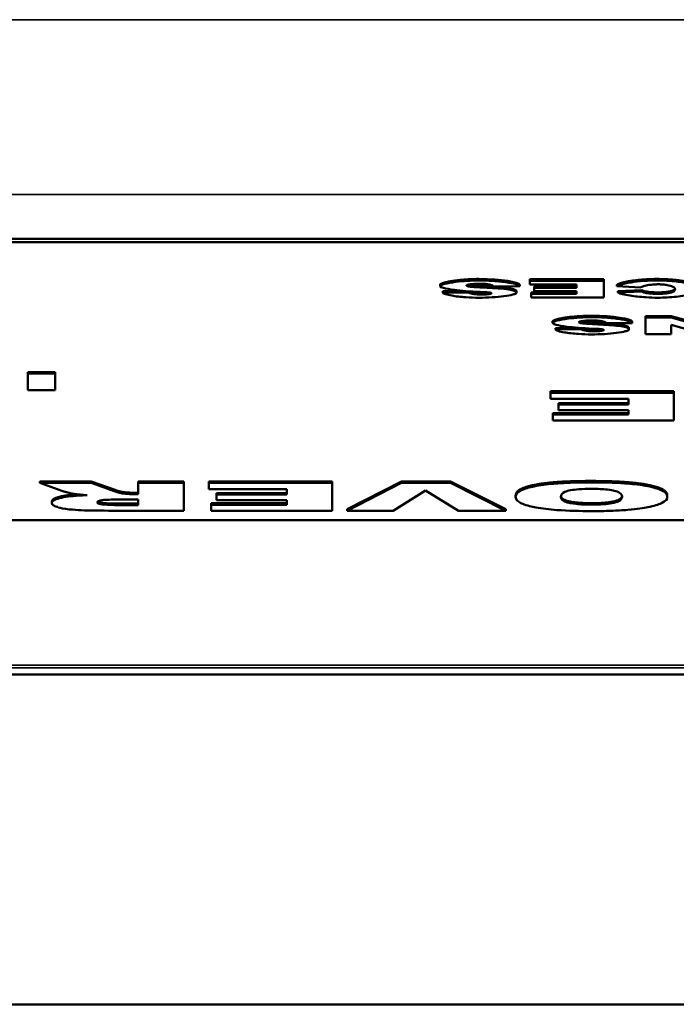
# Model space of a CAD drawing. Header units: inches. Extents: x 1.4 to 53.9, y 1.3 to 58.
# Tile 45 of 227: x 39.4 to 40.3, y 15.5 to 16.8. Entities that reach past the tile are written whole.
import ezdxf

# ---------------------------------------------------------------- set-up
doc = ezdxf.new("R2010")
doc.units = ezdxf.units.IN
doc.header["$MEASUREMENT"] = 0
doc.layers.add('Visible (ANSI)', color=7, linetype='Continuous', lineweight=50)
doc.layers.add('Visible Narrow (ANSI)', color=7, linetype='Continuous', lineweight=35)

msp = doc.modelspace()

# ---------------------------------------------------------------- linework, layer by layer
at = {"layer": 'Visible (ANSI)'}
for p, q in [((41.4697, 16.517), (37.4697, 16.517)), ((37.4697, 16.5121), (41.4697, 16.5121)), ((40.0175, 16.454), (40.0175, 16.4521)), ((40.0577, 16.4535), (40.0577, 16.4515)), ((40.0912, 16.4515), (40.1266, 16.452)), ((40.1266, 16.4539), (40.1266, 16.452)), ((40.1401, 16.4615), (40.1401, 16.4595)), ((40.1401, 16.4615), (40.2412, 16.4615)), ((40.2412, 16.4595), (40.1401, 16.4595)), ((40.1401, 16.4595), (40.1401, 16.4543)), ((40.1401, 16.4543), (40.2041, 16.4543)), ((40.1464, 16.4518), (40.1464, 16.4498)), ((40.1464, 16.4518), (40.2041, 16.4518)), ((40.2041, 16.4543), (40.2041, 16.4498)), ((40.2412, 16.4615), (40.2412, 16.4595)), ((40.2412, 16.4367), (40.2412, 16.4595)), ((40.2594, 16.454), (40.2594, 16.452)), ((40.2594, 16.452), (40.2918, 16.4502)), ((40.0215, 16.4451), (40.0515, 16.4454)), ((40.0215, 16.4451), (40.0215, 16.4431)), ((40.0565, 16.4435), (40.0215, 16.4431)), ((40.0565, 16.445), (40.0565, 16.4435)), ((40.1221, 16.4449), (40.1221, 16.443)), ((40.1419, 16.4435), (40.1419, 16.4416)), ((40.1419, 16.4435), (40.2041, 16.4435)), ((40.1419, 16.4416), (40.1419, 16.4367)), ((40.2041, 16.4416), (40.1419, 16.4416)), ((40.2041, 16.4498), (40.1464, 16.4498)), ((40.1464, 16.4498), (40.1464, 16.4452)), ((40.1464, 16.4452), (40.2041, 16.4452)), ((40.2041, 16.4452), (40.2041, 16.4416)), ((40.2605, 16.4454), (40.2933, 16.4467)), ((40.2605, 16.4454), (40.2605, 16.4434)), ((40.2933, 16.4448), (40.2605, 16.4434)), ((40.2933, 16.4467), (40.2933, 16.4448)), ((40.3338, 16.4455), (40.3338, 16.4435)), ((40.1419, 16.4367), (40.2412, 16.4367)), ((40.2985, 16.4112), (40.2985, 16.4093)), ((40.2985, 16.4112), (40.3335, 16.4112)), ((40.3335, 16.4112), (40.3335, 16.4093)), ((40.3335, 16.4112), (40.3785, 16.3987)), ((40.1713, 16.4038), (40.1713, 16.4019)), ((40.2115, 16.4032), (40.2115, 16.4013)), ((40.245, 16.4013), (40.2803, 16.4017)), ((40.2803, 16.4037), (40.2803, 16.4017)), ((40.3335, 16.4093), (40.2985, 16.4093)), ((40.2985, 16.4093), (40.2985, 16.3865)), ((40.3785, 16.3967), (40.3335, 16.4093)), ((40.3335, 16.3991), (40.3787, 16.3865)), ((40.3335, 16.3865), (40.3335, 16.3991)), ((40.1752, 16.3948), (40.2053, 16.3952)), ((40.1752, 16.3948), (40.1752, 16.3929)), ((40.2102, 16.3933), (40.1752, 16.3929)), ((40.2102, 16.3948), (40.2102, 16.3933)), ((40.2758, 16.3947), (40.2758, 16.3928)), ((40.2985, 16.3865), (40.3335, 16.3865)), ((39.4542, 16.3345), (39.4542, 16.3326)), ((39.4542, 16.3345), (39.4914, 16.3345)), ((39.4542, 16.3326), (39.4542, 16.3098)), ((39.4914, 16.3326), (39.4542, 16.3326)), ((39.4914, 16.3345), (39.4914, 16.3326)), ((39.4914, 16.3098), (39.4914, 16.3326)), ((39.4542, 16.3098), (39.4914, 16.3098)), ((40.1687, 16.3083), (40.1687, 16.3064)), ((40.1687, 16.3083), (40.3373, 16.3083)), ((40.3373, 16.3064), (40.1687, 16.3064)), ((40.1687, 16.3064), (40.1687, 16.2978)), ((40.3373, 16.3083), (40.3373, 16.3064)), ((40.3373, 16.2684), (40.3373, 16.3064)), ((40.1687, 16.2978), (40.2753, 16.2978)), ((40.1793, 16.2922), (40.1793, 16.2903)), ((40.1793, 16.2922), (40.2753, 16.2922)), ((40.2753, 16.2903), (40.1793, 16.2903)), ((40.1793, 16.2903), (40.1793, 16.2825)), ((40.2753, 16.2978), (40.2753, 16.2903)), ((40.1718, 16.2785), (40.1718, 16.2765)), ((40.1718, 16.2785), (40.2753, 16.2785)), ((40.1793, 16.2825), (40.2753, 16.2825)), ((40.2753, 16.2825), (40.2753, 16.2765)), ((40.1718, 16.2765), (40.1718, 16.2684)), ((40.2753, 16.2765), (40.1718, 16.2765)), ((40.1718, 16.2684), (40.3373, 16.2684)), ((39.4707, 16.1851), (39.4707, 16.1831)), ((39.4707, 16.1851), (39.5406, 16.1851)), ((39.5406, 16.1831), (39.4707, 16.1831)), ((39.4707, 16.1831), (39.5005, 16.1721)), ((39.5406, 16.1851), (39.5735, 16.1735)), ((39.5406, 16.1851), (39.5406, 16.1831)), ((39.5735, 16.1715), (39.5406, 16.1831)), ((39.6051, 16.1851), (39.6051, 16.1831)), ((39.6051, 16.1851), (39.6672, 16.1851)), ((39.6672, 16.1831), (39.6051, 16.1831)), ((39.6051, 16.1831), (39.6051, 16.1677)), ((39.6672, 16.1851), (39.6672, 16.1831)), ((39.6672, 16.1451), (39.6672, 16.1831)), ((39.7015, 16.1851), (39.7015, 16.1831)), ((39.7015, 16.1851), (39.8701, 16.1851)), ((39.8701, 16.1831), (39.7015, 16.1831)), ((39.7015, 16.1831), (39.7015, 16.1745)), ((39.8701, 16.1851), (39.8701, 16.1831)), ((39.8701, 16.1451), (39.8701, 16.1831)), ((39.8905, 16.1471), (39.9648, 16.1851)), ((39.9648, 16.1831), (39.8905, 16.1451)), ((39.9648, 16.1851), (40.0318, 16.1851)), ((39.9648, 16.1851), (39.9648, 16.1831)), ((40.0318, 16.1831), (39.9648, 16.1831)), ((40.0318, 16.1851), (40.0318, 16.1831)), ((40.0318, 16.1851), (40.1075, 16.1471)), ((40.1075, 16.1451), (40.0318, 16.1831)), ((39.5735, 16.1735), (39.5735, 16.1715)), ((39.5845, 16.1705), (39.5845, 16.1686)), ((39.5997, 16.1696), (39.6051, 16.1696)), ((39.7015, 16.1745), (39.8081, 16.1745)), ((39.7121, 16.169), (39.7121, 16.167)), ((39.7121, 16.169), (39.8081, 16.169)), ((39.8081, 16.1745), (39.8081, 16.167)), ((39.9533, 16.1451), (39.9975, 16.1725)), ((39.9975, 16.1725), (40.0428, 16.1451)), ((39.4869, 16.1576), (39.4869, 16.1557)), ((39.5791, 16.1605), (39.6051, 16.1605)), ((39.6051, 16.1677), (39.5997, 16.1677)), ((39.6051, 16.1605), (39.6051, 16.1528)), ((39.8081, 16.167), (39.7121, 16.167)), ((39.7121, 16.167), (39.7121, 16.1593)), ((39.7121, 16.1593), (39.8081, 16.1593)), ((39.8081, 16.1593), (39.8081, 16.1532)), ((40.1209, 16.1658), (40.1209, 16.1638)), ((40.3282, 16.1661), (40.3282, 16.1641)), ((39.5642, 16.1451), (39.6672, 16.1451)), ((39.5781, 16.1548), (39.6051, 16.1548)), ((39.6051, 16.1528), (39.5781, 16.1528)), ((39.7046, 16.1552), (39.7046, 16.1532)), ((39.7046, 16.1552), (39.8081, 16.1552)), ((39.7046, 16.1532), (39.7046, 16.1451)), ((39.8081, 16.1532), (39.7046, 16.1532)), ((39.7046, 16.1451), (39.8701, 16.1451)), ((39.8905, 16.1471), (39.8905, 16.1451)), ((39.8905, 16.1451), (39.9533, 16.1451)), ((40.0428, 16.1451), (40.1075, 16.1451)), ((40.1075, 16.1471), (40.1075, 16.1451)), ((41.4697, 16.1322), (37.4697, 16.1322)), ((50.1927, 15.9209), (18.7187, 15.9209)), ((18.5862, 15.4701), (50.4909, 15.4701))]:
    msp.add_line(p, q, dxfattribs=at)
for points, degree in [([(40.0175, 16.454), (40.0175, 16.4562), (40.0304, 16.4599), (40.0532, 16.4619), (40.0708, 16.4619)], 4), ([(40.0554, 16.4539), (40.0564, 16.4537), (40.0577, 16.4535)], 2), ([(40.0577, 16.4535), (40.0618, 16.4528), (40.0767, 16.4521)], 2), ([(40.0708, 16.4619), (40.1014, 16.4619), (40.1251, 16.4574), (40.1266, 16.4539)], 3), ([(40.0767, 16.4521), (40.1012, 16.4511), (40.1115, 16.4494)], 2), ([(40.2594, 16.454), (40.2626, 16.4566), (40.2767, 16.4601), (40.2976, 16.4619), (40.3137, 16.4619)], 4), ([(40.3137, 16.4619), (40.3333, 16.4619), (40.358, 16.4597), (40.376, 16.4542), (40.376, 16.45)], 4), ([(40.0571, 16.445), (40.0597, 16.4437), (40.0677, 16.4425), (40.0747, 16.4425)], 3), ([(40.0747, 16.4425), (40.0785, 16.4425), (40.0824, 16.4429), (40.0849, 16.4433)], 3), ([(40.1115, 16.4494), (40.1221, 16.4476), (40.1221, 16.4449)], 2), ([(40.2933, 16.4467), (40.2951, 16.4457), (40.2969, 16.4452)], 2), ([(40.2969, 16.4452), (40.3, 16.4444), (40.309, 16.4435), (40.3146, 16.4435)], 3), ([(40.3146, 16.4435), (40.3271, 16.4435), (40.3338, 16.4455)], 2), ([(40.3338, 16.4455), (40.3378, 16.4466), (40.3386, 16.4488)], 2), ([(40.1713, 16.4038), (40.1713, 16.406), (40.1841, 16.4097), (40.207, 16.4116), (40.2246, 16.4116)], 4), ([(40.2246, 16.4116), (40.2552, 16.4116), (40.2788, 16.4072), (40.2803, 16.4037)], 3), ([(40.2092, 16.4037), (40.2101, 16.4035), (40.2115, 16.4032)], 2), ([(40.2115, 16.4032), (40.2156, 16.4025), (40.2304, 16.4019)], 2), ([(40.2304, 16.4019), (40.2549, 16.4009), (40.2653, 16.3991)], 2), ([(40.2653, 16.3991), (40.2758, 16.3974), (40.2758, 16.3947)], 2), ([(40.2109, 16.3948), (40.2135, 16.3934), (40.2215, 16.3923), (40.2285, 16.3923)], 3), ([(40.2285, 16.3923), (40.2323, 16.3923), (40.2362, 16.3927), (40.2387, 16.3931)], 3), ([(40.1209, 16.1658), (40.1209, 16.1725), (40.1446, 16.181), (40.1893, 16.1857), (40.2226, 16.1857)], 2), ([(40.2226, 16.1857), (40.2563, 16.1857), (40.3007, 16.1816), (40.3282, 16.1728), (40.3282, 16.1661)], 2), ([(39.5735, 16.1735), (39.5796, 16.1712), (39.5845, 16.1705)], 2), ([(39.5845, 16.1705), (39.5912, 16.1696), (39.5997, 16.1696)], 2), ([(39.4869, 16.1576), (39.4869, 16.1608), (39.5011, 16.1654), (39.5134, 16.1668)], 2), ([(39.5134, 16.1668), (39.5167, 16.1672), (39.5209, 16.1675)], 2)]:
    msp.add_open_spline(points, degree=degree, dxfattribs=at)
for points, degree, knots in [([(40.0708, 16.4599), (40.0658, 16.4599), (40.0603, 16.4597), (40.0491, 16.459), (40.0437, 16.4585), (40.0328, 16.4571), (40.0277, 16.4562), (40.0214, 16.4545), (40.0196, 16.4538), (40.0179, 16.4528), (40.0175, 16.4524), (40.0175, 16.4521)], 3, [-0.1079693, -0.1079693, -0.1079693, -0.1079693, -0.0849084, -0.0849084, -0.0623021, -0.0623021, -0.0338251, -0.0338251, -0.0135201, -0.0135201, 0, 0, 0, 0]), ([(40.0175, 16.4521), (40.0175, 16.4517), (40.0179, 16.4513), (40.0197, 16.4504), (40.021, 16.45), (40.0256, 16.4487), (40.0305, 16.4477), (40.0462, 16.4457), (40.0582, 16.4448), (40.0725, 16.4442)], 3, [-0.267374, -0.267374, -0.267374, -0.267374, -0.2317938, -0.2317938, -0.1934885, -0.1934885, -0.1119705, -0.1119705, 0, 0, 0, 0]), ([(40.0536, 16.4531), (40.0536, 16.4532), (40.0537, 16.4533), (40.0542, 16.4536), (40.0546, 16.4537), (40.056, 16.4541), (40.0574, 16.4544), (40.0609, 16.4549), (40.063, 16.4551), (40.0668, 16.4554), (40.0685, 16.4554), (40.0701, 16.4554)], 3, [-0.05915347, -0.05915347, -0.05915347, -0.05915347, -0.05308478, -0.05308478, -0.04595145, -0.04595145, -0.03045653, -0.03045653, -0.01244712, -0.01244712, 0, 0, 0, 0]), ([(40.0577, 16.4515), (40.057, 16.4516), (40.0563, 16.4518), (40.0551, 16.452), (40.0547, 16.4522), (40.0538, 16.4526), (40.0536, 16.4528), (40.0536, 16.4531)], 3, [-0.02452063, -0.02452063, -0.02452063, -0.02452063, -0.01688069, -0.01688069, -0.00993742, -0.00993742, 0, 0, 0, 0]), ([(40.0701, 16.4554), (40.0721, 16.4554), (40.0741, 16.4554), (40.0778, 16.4552), (40.0795, 16.4551), (40.0832, 16.4547), (40.0851, 16.4544), (40.0866, 16.454)], 3, [-0.04785209, -0.04785209, -0.04785209, -0.04785209, -0.0326965, -0.0326965, -0.01886617, -0.01886617, 0, 0, 0, 0]), ([(40.1266, 16.452), (40.1264, 16.4524), (40.1259, 16.4528), (40.1244, 16.4536), (40.1234, 16.454), (40.1197, 16.4553), (40.1162, 16.4561), (40.1065, 16.4578), (40.0999, 16.4586), (40.0855, 16.4596), (40.0782, 16.4599), (40.0708, 16.4599)], 3, [-0.2117542, -0.2117542, -0.2117542, -0.2117542, -0.1903645, -0.1903645, -0.1669037, -0.1669037, -0.1177194, -0.1177194, -0.0565722, -0.0565722, 0, 0, 0, 0]), ([(40.0866, 16.454), (40.0879, 16.4537), (40.0888, 16.4534), (40.0903, 16.4525), (40.0909, 16.452), (40.0912, 16.4515)], 3, [-0.03547416, -0.03547416, -0.03547416, -0.03547416, -0.01963103, -0.01963103, 0, 0, 0, 0]), ([(40.3137, 16.4599), (40.3083, 16.4599), (40.3022, 16.4597), (40.2897, 16.4587), (40.2838, 16.4581), (40.2725, 16.4563), (40.2676, 16.4552), (40.2618, 16.4534), (40.2602, 16.4527), (40.2594, 16.452)], 3, [-0.1315849, -0.1315849, -0.1315849, -0.1315849, -0.098353, -0.098353, -0.065442, -0.065442, -0.0266832, -0.0266832, 0, 0, 0, 0]), ([(40.2918, 16.4502), (40.2926, 16.4508), (40.294, 16.4514), (40.2978, 16.4526), (40.3004, 16.4532), (40.3055, 16.454), (40.3078, 16.4542), (40.312, 16.4545), (40.3139, 16.4546), (40.3157, 16.4546)], 3, [-0.08975403, -0.08975403, -0.08975403, -0.08975403, -0.06352717, -0.06352717, -0.0341406, -0.0341406, -0.0143724, -0.0143724, 0, 0, 0, 0]), ([(40.376, 16.448), (40.376, 16.4488), (40.3754, 16.4496), (40.3731, 16.4512), (40.3714, 16.452), (40.3653, 16.4542), (40.3595, 16.4556), (40.3467, 16.4578), (40.3397, 16.4587), (40.3258, 16.4597), (40.3195, 16.4599), (40.3137, 16.4599)], 3, [-0.2135579, -0.2135579, -0.2135579, -0.2135579, -0.1865293, -0.1865293, -0.1574507, -0.1574507, -0.0980578, -0.0980578, -0.0447245, -0.0447245, 0, 0, 0, 0]), ([(40.3157, 16.4546), (40.3168, 16.4546), (40.3179, 16.4546), (40.32, 16.4545), (40.3211, 16.4544), (40.3244, 16.4541), (40.3264, 16.4538), (40.3311, 16.4529), (40.3337, 16.4522), (40.3376, 16.4503), (40.3388, 16.4492), (40.3388, 16.448)], 3, [-0.1448983, -0.1448983, -0.1448983, -0.1448983, -0.1331488, -0.1331488, -0.1207883, -0.1207883, -0.0934781, -0.0934781, -0.0488376, -0.0488376, 0, 0, 0, 0]), ([(40.0215, 16.4431), (40.0217, 16.4427), (40.0222, 16.4424), (40.0235, 16.4417), (40.0244, 16.4413), (40.0276, 16.4403), (40.0305, 16.4397), (40.0391, 16.4382), (40.0457, 16.4374), (40.0587, 16.4365), (40.0649, 16.4363), (40.071, 16.4363)], 3, [-0.1723082, -0.1723082, -0.1723082, -0.1723082, -0.1564478, -0.1564478, -0.1400334, -0.1400334, -0.1050876, -0.1050876, -0.0466288, -0.0466288, 0, 0, 0, 0]), ([(40.0747, 16.4406), (40.0737, 16.4406), (40.0726, 16.4406), (40.0706, 16.4407), (40.0695, 16.4407), (40.0665, 16.441), (40.0645, 16.4412), (40.061, 16.4418), (40.0594, 16.4422), (40.0574, 16.4429), (40.0568, 16.4432), (40.0565, 16.4435)], 3, [-0.06484453, -0.06484453, -0.06484453, -0.06484453, -0.05697606, -0.05697606, -0.04876585, -0.04876585, -0.03167974, -0.03167974, -0.01336708, -0.01336708, 0, 0, 0, 0]), ([(40.0767, 16.4502), (40.0702, 16.4504), (40.0646, 16.4507), (40.0597, 16.4512), (40.0586, 16.4513), (40.0577, 16.4515)], 3, [-0.03678535, -0.03678535, -0.03678535, -0.03678535, -0.00878684, -0.00878684, 0, 0, 0, 0]), ([(40.071, 16.4363), (40.0766, 16.4363), (40.0827, 16.4365), (40.0943, 16.4372), (40.0998, 16.4377), (40.1098, 16.439), (40.114, 16.4398), (40.119, 16.4411), (40.1204, 16.4416), (40.1218, 16.4424), (40.1221, 16.4427), (40.1221, 16.443)], 3, [-0.09140428, -0.09140428, -0.09140428, -0.09140428, -0.06908055, -0.06908055, -0.04810699, -0.04810699, -0.0259022, -0.0259022, -0.01035455, -0.01035455, 0, 0, 0, 0]), ([(40.0725, 16.4442), (40.0768, 16.444), (40.0806, 16.4438), (40.0837, 16.4435), (40.0844, 16.4434), (40.085, 16.4433)], 3, [-0.02660079, -0.02660079, -0.02660079, -0.02660079, -0.00578557, -0.00578557, 0, 0, 0, 0]), ([(40.0878, 16.4424), (40.0878, 16.4423), (40.0877, 16.4422), (40.0873, 16.442), (40.0871, 16.4419), (40.0862, 16.4416), (40.0853, 16.4414), (40.0828, 16.441), (40.081, 16.4408), (40.0777, 16.4406), (40.0762, 16.4406), (40.0747, 16.4406)], 3, [-0.04835878, -0.04835878, -0.04835878, -0.04835878, -0.04358287, -0.04358287, -0.03823797, -0.03823797, -0.0268551, -0.0268551, -0.0114803, -0.0114803, 0, 0, 0, 0]), ([(40.1115, 16.4474), (40.1076, 16.4481), (40.1025, 16.4486), (40.091, 16.4495), (40.0836, 16.4499), (40.0767, 16.4502)], 3, [-0.09455123, -0.09455123, -0.09455123, -0.09455123, -0.05439136, -0.05439136, 0, 0, 0, 0]), ([(40.085, 16.4433), (40.0855, 16.4432), (40.086, 16.4432), (40.0868, 16.443), (40.0871, 16.4429), (40.0876, 16.4426), (40.0878, 16.4425), (40.0878, 16.4424)], 3, [-0.01527857, -0.01527857, -0.01527857, -0.01527857, -0.01009745, -0.01009745, -0.00551869, -0.00551869, 0, 0, 0, 0]), ([(40.1221, 16.443), (40.1221, 16.4434), (40.1218, 16.4439), (40.1208, 16.4448), (40.12, 16.4452), (40.1172, 16.4463), (40.1146, 16.4469), (40.1115, 16.4474)], 3, [-0.06735087, -0.06735087, -0.06735087, -0.06735087, -0.04875334, -0.04875334, -0.03105094, -0.03105094, 0, 0, 0, 0]), ([(40.2605, 16.4434), (40.262, 16.4426), (40.2643, 16.4418), (40.27, 16.4404), (40.2736, 16.4397), (40.2838, 16.4382), (40.2912, 16.4374), (40.3042, 16.4365), (40.3098, 16.4363), (40.3154, 16.4363)], 3, [-0.1762615, -0.1762615, -0.1762615, -0.1762615, -0.1419856, -0.1419856, -0.1042363, -0.1042363, -0.0426517, -0.0426517, 0, 0, 0, 0]), ([(40.2969, 16.4433), (40.2962, 16.4434), (40.2956, 16.4437), (40.2944, 16.4442), (40.2938, 16.4445), (40.2933, 16.4448)], 3, [-0.02167364, -0.02167364, -0.02167364, -0.02167364, -0.01249046, -0.01249046, 0, 0, 0, 0]), ([(40.3146, 16.4416), (40.3124, 16.4416), (40.3098, 16.4417), (40.3045, 16.4421), (40.3019, 16.4424), (40.2986, 16.4429), (40.2976, 16.4431), (40.2969, 16.4433)], 3, [-0.04008621, -0.04008621, -0.04008621, -0.04008621, -0.02457648, -0.02457648, -0.00909128, -0.00909128, 0, 0, 0, 0]), ([(40.3338, 16.4435), (40.3325, 16.4431), (40.331, 16.4428), (40.3276, 16.4423), (40.3258, 16.4421), (40.3209, 16.4417), (40.3178, 16.4416), (40.3146, 16.4416)], 3, [-0.0580387, -0.0580387, -0.0580387, -0.0580387, -0.04064536, -0.04064536, -0.0241319, -0.0241319, 0, 0, 0, 0]), ([(40.3154, 16.4363), (40.3197, 16.4363), (40.3239, 16.4364), (40.3323, 16.4369), (40.3364, 16.4372), (40.3484, 16.4385), (40.3557, 16.4397), (40.3664, 16.4423), (40.3705, 16.4436), (40.3749, 16.4459), (40.376, 16.447), (40.376, 16.448)], 3, [-0.2382995, -0.2382995, -0.2382995, -0.2382995, -0.2058359, -0.2058359, -0.1718754, -0.1718754, -0.1011829, -0.1011829, -0.0425574, -0.0425574, 0, 0, 0, 0]), ([(40.3388, 16.448), (40.3388, 16.447), (40.3384, 16.4458), (40.3362, 16.4444), (40.3352, 16.4439), (40.3338, 16.4435)], 3, [-0.06090304, -0.06090304, -0.06090304, -0.06090304, -0.01986028, -0.01986028, 0, 0, 0, 0]), ([(40.2246, 16.4097), (40.2196, 16.4097), (40.2141, 16.4095), (40.2029, 16.4088), (40.1975, 16.4083), (40.1865, 16.4069), (40.1815, 16.4059), (40.1752, 16.4043), (40.1734, 16.4036), (40.1717, 16.4026), (40.1713, 16.4022), (40.1713, 16.4019)], 3, [-0.1079693, -0.1079693, -0.1079693, -0.1079693, -0.0849084, -0.0849084, -0.0623021, -0.0623021, -0.0338251, -0.0338251, -0.0135201, -0.0135201, 0, 0, 0, 0]), ([(40.1713, 16.4019), (40.1713, 16.4015), (40.1717, 16.4011), (40.1734, 16.4002), (40.1747, 16.3997), (40.1794, 16.3984), (40.1842, 16.3975), (40.2, 16.3955), (40.2119, 16.3945), (40.2263, 16.3939)], 3, [-0.267374, -0.267374, -0.267374, -0.267374, -0.2317938, -0.2317938, -0.1934885, -0.1934885, -0.1119705, -0.1119705, 0, 0, 0, 0]), ([(40.2074, 16.4028), (40.2074, 16.403), (40.2075, 16.4031), (40.208, 16.4034), (40.2084, 16.4035), (40.2098, 16.4039), (40.2112, 16.4041), (40.2146, 16.4047), (40.2168, 16.4049), (40.2206, 16.4051), (40.2222, 16.4052), (40.2239, 16.4052)], 3, [-0.05915347, -0.05915347, -0.05915347, -0.05915347, -0.05308478, -0.05308478, -0.04595145, -0.04595145, -0.03045653, -0.03045653, -0.01244712, -0.01244712, 0, 0, 0, 0]), ([(40.2115, 16.4013), (40.2108, 16.4014), (40.2101, 16.4015), (40.2089, 16.4018), (40.2085, 16.402), (40.2076, 16.4024), (40.2074, 16.4026), (40.2074, 16.4028)], 3, [-0.02452063, -0.02452063, -0.02452063, -0.02452063, -0.01688069, -0.01688069, -0.00993742, -0.00993742, 0, 0, 0, 0]), ([(40.2304, 16.3999), (40.224, 16.4002), (40.2183, 16.4005), (40.2135, 16.401), (40.2124, 16.4011), (40.2115, 16.4013)], 3, [-0.03678535, -0.03678535, -0.03678535, -0.03678535, -0.00878684, -0.00878684, 0, 0, 0, 0]), ([(40.2239, 16.4052), (40.2259, 16.4052), (40.2278, 16.4052), (40.2316, 16.405), (40.2332, 16.4049), (40.237, 16.4045), (40.2388, 16.4042), (40.2404, 16.4038)], 3, [-0.04785209, -0.04785209, -0.04785209, -0.04785209, -0.0326965, -0.0326965, -0.01886617, -0.01886617, 0, 0, 0, 0]), ([(40.2803, 16.4017), (40.2802, 16.4021), (40.2797, 16.4026), (40.2782, 16.4034), (40.2772, 16.4038), (40.2734, 16.4051), (40.2699, 16.4059), (40.2603, 16.4076), (40.2537, 16.4083), (40.2393, 16.4094), (40.232, 16.4097), (40.2246, 16.4097)], 3, [-0.2117542, -0.2117542, -0.2117542, -0.2117542, -0.1903645, -0.1903645, -0.1669037, -0.1669037, -0.1177194, -0.1177194, -0.0565722, -0.0565722, 0, 0, 0, 0]), ([(40.2653, 16.3972), (40.2613, 16.3978), (40.2563, 16.3983), (40.2448, 16.3992), (40.2374, 16.3996), (40.2304, 16.3999)], 3, [-0.09455123, -0.09455123, -0.09455123, -0.09455123, -0.05439136, -0.05439136, 0, 0, 0, 0]), ([(40.2404, 16.4038), (40.2417, 16.4035), (40.2426, 16.4031), (40.2441, 16.4023), (40.2447, 16.4018), (40.245, 16.4013)], 3, [-0.03547416, -0.03547416, -0.03547416, -0.03547416, -0.01963103, -0.01963103, 0, 0, 0, 0]), ([(40.1752, 16.3929), (40.1755, 16.3925), (40.176, 16.3922), (40.1773, 16.3914), (40.1782, 16.3911), (40.1814, 16.3901), (40.1843, 16.3894), (40.1928, 16.388), (40.1995, 16.3872), (40.2125, 16.3863), (40.2187, 16.3861), (40.2248, 16.3861)], 3, [-0.1723082, -0.1723082, -0.1723082, -0.1723082, -0.1564478, -0.1564478, -0.1400334, -0.1400334, -0.1050876, -0.1050876, -0.0466288, -0.0466288, 0, 0, 0, 0]), ([(40.2285, 16.3903), (40.2275, 16.3903), (40.2264, 16.3904), (40.2244, 16.3905), (40.2233, 16.3905), (40.2203, 16.3908), (40.2183, 16.391), (40.2148, 16.3916), (40.2132, 16.3919), (40.2112, 16.3926), (40.2105, 16.393), (40.2102, 16.3933)], 3, [-0.06484453, -0.06484453, -0.06484453, -0.06484453, -0.05697606, -0.05697606, -0.04876585, -0.04876585, -0.03167974, -0.03167974, -0.01336708, -0.01336708, 0, 0, 0, 0]), ([(40.2248, 16.3861), (40.2304, 16.3861), (40.2365, 16.3863), (40.2481, 16.387), (40.2536, 16.3875), (40.2636, 16.3888), (40.2678, 16.3896), (40.2728, 16.3909), (40.2742, 16.3914), (40.2756, 16.3922), (40.2758, 16.3925), (40.2758, 16.3928)], 3, [-0.09140428, -0.09140428, -0.09140428, -0.09140428, -0.06908055, -0.06908055, -0.04810699, -0.04810699, -0.0259022, -0.0259022, -0.01035455, -0.01035455, 0, 0, 0, 0]), ([(40.2263, 16.3939), (40.2306, 16.3938), (40.2344, 16.3936), (40.2375, 16.3933), (40.2382, 16.3932), (40.2388, 16.3931)], 3, [-0.02660079, -0.02660079, -0.02660079, -0.02660079, -0.00578557, -0.00578557, 0, 0, 0, 0]), ([(40.2415, 16.3921), (40.2415, 16.392), (40.2414, 16.392), (40.2411, 16.3918), (40.2409, 16.3917), (40.24, 16.3914), (40.2391, 16.3912), (40.2366, 16.3908), (40.2348, 16.3906), (40.2315, 16.3904), (40.23, 16.3903), (40.2285, 16.3903)], 3, [-0.04835878, -0.04835878, -0.04835878, -0.04835878, -0.04358287, -0.04358287, -0.03823797, -0.03823797, -0.0268551, -0.0268551, -0.0114803, -0.0114803, 0, 0, 0, 0]), ([(40.2388, 16.3931), (40.2393, 16.393), (40.2398, 16.3929), (40.2406, 16.3927), (40.2409, 16.3926), (40.2414, 16.3924), (40.2415, 16.3923), (40.2415, 16.3921)], 3, [-0.01527857, -0.01527857, -0.01527857, -0.01527857, -0.01009745, -0.01009745, -0.00551869, -0.00551869, 0, 0, 0, 0]), ([(40.2758, 16.3928), (40.2758, 16.3932), (40.2756, 16.3937), (40.2746, 16.3946), (40.2738, 16.395), (40.271, 16.3961), (40.2684, 16.3967), (40.2653, 16.3972)], 3, [-0.06735087, -0.06735087, -0.06735087, -0.06735087, -0.04875334, -0.04875334, -0.03105094, -0.03105094, 0, 0, 0, 0]), ([(40.2226, 16.1838), (40.2136, 16.1838), (40.2044, 16.1836), (40.1877, 16.183), (40.1801, 16.1826), (40.1636, 16.1812), (40.1542, 16.18), (40.1399, 16.1771), (40.1333, 16.1753), (40.1228, 16.1701), (40.1209, 16.1669), (40.1209, 16.1638)], 3, [-0.5784243, -0.5784243, -0.5784243, -0.5784243, -0.4607074, -0.4607074, -0.3563236, -0.3563236, -0.2246714, -0.2246714, -0.1222683, -0.1222683, 0, 0, 0, 0]), ([(40.3282, 16.1641), (40.3282, 16.166), (40.3275, 16.1678), (40.3239, 16.1711), (40.3214, 16.1727), (40.3133, 16.1758), (40.3067, 16.1777), (40.2887, 16.1808), (40.279, 16.1818), (40.2553, 16.1834), (40.2385, 16.1838), (40.2226, 16.1838)], 3, [-0.3851353, -0.3851353, -0.3851353, -0.3851353, -0.3191755, -0.3191755, -0.260546, -0.260546, -0.1924308, -0.1924308, -0.121625, -0.121625, 0, 0, 0, 0]), ([(39.5005, 16.1721), (39.5033, 16.1711), (39.5102, 16.1695), (39.5152, 16.1684), (39.5173, 16.168), (39.519, 16.1677)], 3, [-0.0475664, -0.0475664, -0.0475664, -0.0475664, -0.01629537, -0.01629537, 0, 0, 0, 0]), ([(39.5845, 16.1686), (39.5826, 16.1688), (39.5809, 16.1692), (39.5772, 16.1702), (39.5752, 16.1709), (39.5735, 16.1715)], 3, [-0.04799052, -0.04799052, -0.04799052, -0.04799052, -0.02776434, -0.02776434, 0, 0, 0, 0]), ([(40.1827, 16.1637), (40.1827, 16.1665), (40.1843, 16.169), (40.1902, 16.1717), (40.1926, 16.1724), (40.1993, 16.1736), (40.2031, 16.1741), (40.2128, 16.1748), (40.2187, 16.175), (40.2245, 16.175)], 3, [-0.1896024, -0.1896024, -0.1896024, -0.1896024, -0.1155441, -0.1155441, -0.0799758, -0.0799758, -0.0444699, -0.0444699, 0, 0, 0, 0]), ([(40.2245, 16.175), (40.2285, 16.175), (40.2325, 16.1749), (40.24, 16.1745), (40.2434, 16.1743), (40.251, 16.1734), (40.2539, 16.1728), (40.2589, 16.1716), (40.2613, 16.1707), (40.2656, 16.1679), (40.2665, 16.166), (40.2665, 16.1642)], 3, [-0.1552026, -0.1552026, -0.1552026, -0.1552026, -0.1423617, -0.1423617, -0.1304881, -0.1304881, -0.1134625, -0.1134625, -0.0714503, -0.0714503, 0, 0, 0, 0]), ([(39.5134, 16.1648), (39.5084, 16.1643), (39.5039, 16.1636), (39.4969, 16.162), (39.4934, 16.1611), (39.488, 16.1586), (39.4869, 16.1571), (39.4869, 16.1557)], 3, [-0.1729998, -0.1729998, -0.1729998, -0.1729998, -0.1099125, -0.1099125, -0.0585798, -0.0585798, 0, 0, 0, 0]), ([(39.4869, 16.1557), (39.4869, 16.1547), (39.4874, 16.1537), (39.4898, 16.1518), (39.4916, 16.1509), (39.4958, 16.1496), (39.4995, 16.1485), (39.5121, 16.1466), (39.5184, 16.1462), (39.5339, 16.1453), (39.5487, 16.1451), (39.5642, 16.1451)], 3, [-0.3478433, -0.3478433, -0.3478433, -0.3478433, -0.2771868, -0.2771868, -0.2119819, -0.2119819, -0.1651904, -0.1651904, -0.1187751, -0.1187751, 0, 0, 0, 0]), ([(39.5352, 16.1663), (39.531, 16.1662), (39.5268, 16.1659), (39.5196, 16.1654), (39.5163, 16.1652), (39.5134, 16.1648)], 3, [-0.05836585, -0.05836585, -0.05836585, -0.05836585, -0.02602768, -0.02602768, 0, 0, 0, 0]), ([(39.519, 16.1677), (39.521, 16.1675), (39.5234, 16.1672), (39.5287, 16.1668), (39.532, 16.1665), (39.5352, 16.1663)], 3, [-0.04396823, -0.04396823, -0.04396823, -0.04396823, -0.02536473, -0.02536473, 0, 0, 0, 0]), ([(39.549, 16.1566), (39.549, 16.157), (39.5493, 16.1573), (39.5504, 16.158), (39.5511, 16.1583), (39.5533, 16.1589), (39.5548, 16.1593), (39.5586, 16.1598), (39.5607, 16.1599), (39.5629, 16.16)], 3, [-0.06616081, -0.06616081, -0.06616081, -0.06616081, -0.05030633, -0.05030633, -0.03484028, -0.03484028, -0.01744047, -0.01744047, 0, 0, 0, 0]), ([(39.5781, 16.1528), (39.5705, 16.1528), (39.5639, 16.153), (39.557, 16.1535), (39.5554, 16.1537), (39.5525, 16.1543), (39.5513, 16.1546), (39.5494, 16.1555), (39.549, 16.1561), (39.549, 16.1566)], 3, [-0.08689192, -0.08689192, -0.08689192, -0.08689192, -0.05388046, -0.05388046, -0.03857972, -0.03857972, -0.0217833, -0.0217833, 0, 0, 0, 0]), ([(39.5496, 16.1575), (39.5509, 16.1564), (39.5612, 16.1548), (39.5781, 16.1548)], 2, [0.307968, 0.307968, 0.307968, 1, 2, 2, 2]), ([(39.5629, 16.16), (39.5661, 16.1601), (39.5698, 16.1603), (39.575, 16.1605), (39.5774, 16.1605), (39.5791, 16.1605)], 3, [-0.03260812, -0.03260812, -0.03260812, -0.03260812, -0.01259313, -0.01259313, 0, 0, 0, 0]), ([(39.5997, 16.1677), (39.5969, 16.1677), (39.5942, 16.1678), (39.5891, 16.1681), (39.5867, 16.1683), (39.5845, 16.1686)], 3, [-0.04128429, -0.04128429, -0.04128429, -0.04128429, -0.02046196, -0.02046196, 0, 0, 0, 0]), ([(40.1209, 16.1638), (40.1209, 16.1621), (40.1216, 16.1604), (40.1248, 16.1572), (40.1272, 16.1558), (40.1362, 16.152), (40.1434, 16.1504), (40.1571, 16.1479), (40.1667, 16.1468), (40.1924, 16.1449), (40.2088, 16.1445), (40.2249, 16.1445)], 3, [-0.33721, -0.33721, -0.33721, -0.33721, -0.3003307, -0.3003307, -0.2671462, -0.2671462, -0.2098487, -0.2098487, -0.1224121, -0.1224121, 0, 0, 0, 0]), ([(40.2251, 16.1534), (40.2211, 16.1534), (40.2172, 16.1534), (40.2099, 16.1538), (40.2065, 16.154), (40.1986, 16.1549), (40.1956, 16.1555), (40.1904, 16.1566), (40.188, 16.1576), (40.1836, 16.1602), (40.1827, 16.162), (40.1827, 16.1637)], 3, [-0.1543748, -0.1543748, -0.1543748, -0.1543748, -0.1407993, -0.1407993, -0.1282905, -0.1282905, -0.1093867, -0.1093867, -0.0678725, -0.0678725, 0, 0, 0, 0]), ([(40.1828, 16.1648), (40.1837, 16.1601), (40.2054, 16.1553), (40.2251, 16.1553)], 2, [0.084975, 0.084975, 0.084975, 1, 2, 2, 2]), ([(40.2249, 16.1445), (40.2337, 16.1445), (40.2427, 16.1446), (40.2592, 16.1452), (40.2669, 16.1456), (40.2871, 16.1473), (40.2958, 16.1487), (40.3099, 16.1514), (40.316, 16.1533), (40.3261, 16.1581), (40.3282, 16.1611), (40.3282, 16.1641)], 3, [-0.3524613, -0.3524613, -0.3524613, -0.3524613, -0.3113787, -0.3113787, -0.2742855, -0.2742855, -0.2092964, -0.2092964, -0.1201929, -0.1201929, 0, 0, 0, 0]), ([(40.2251, 16.1553), (40.2437, 16.1553), (40.2655, 16.1601), (40.2664, 16.1652)], 2, [0, 0, 0, 1, 1.913075, 1.913075, 1.913075]), ([(40.2665, 16.1642), (40.2665, 16.1618), (40.265, 16.1595), (40.2591, 16.1569), (40.2566, 16.1561), (40.2493, 16.1547), (40.2454, 16.1543), (40.236, 16.1535), (40.2306, 16.1534), (40.2251, 16.1534)], 3, [-0.2039692, -0.2039692, -0.2039692, -0.2039692, -0.1195103, -0.1195103, -0.0779546, -0.0779546, -0.041822, -0.041822, 0, 0, 0, 0])]:
    msp.add_open_spline(points, degree=degree, knots=knots, dxfattribs=at)
at = {"layer": 'Visible Narrow (ANSI)'}
for p, q in [((18.7187, 16.8164), (50.1927, 16.8164)), ((18.7187, 16.5776), (50.1927, 16.5776)), ((40.0708, 16.4619), (40.0708, 16.4599)), ((40.0767, 16.4521), (40.0767, 16.4502)), ((40.3137, 16.4619), (40.3137, 16.4599)), ((40.0747, 16.4425), (40.0747, 16.4406)), ((40.1115, 16.4494), (40.1115, 16.4474)), ((40.2969, 16.4452), (40.2969, 16.4433)), ((40.3146, 16.4435), (40.3146, 16.4416)), ((40.2246, 16.4116), (40.2246, 16.4097)), ((40.2304, 16.4019), (40.2304, 16.3999)), ((40.2653, 16.3991), (40.2653, 16.3972)), ((40.2285, 16.3923), (40.2285, 16.3903)), ((40.2226, 16.1857), (40.2226, 16.1838)), ((39.5997, 16.1696), (39.5997, 16.1677)), ((39.5134, 16.1668), (39.5134, 16.1648)), ((39.5781, 16.1548), (39.5781, 16.1528)), ((40.2251, 16.1553), (40.2251, 16.1534)), ((18.7187, 15.934), (50.1927, 15.934)), ((18.7187, 15.9302), (50.1927, 15.9302))]:
    msp.add_line(p, q, dxfattribs=at)

doc.saveas('drawing.dxf')
